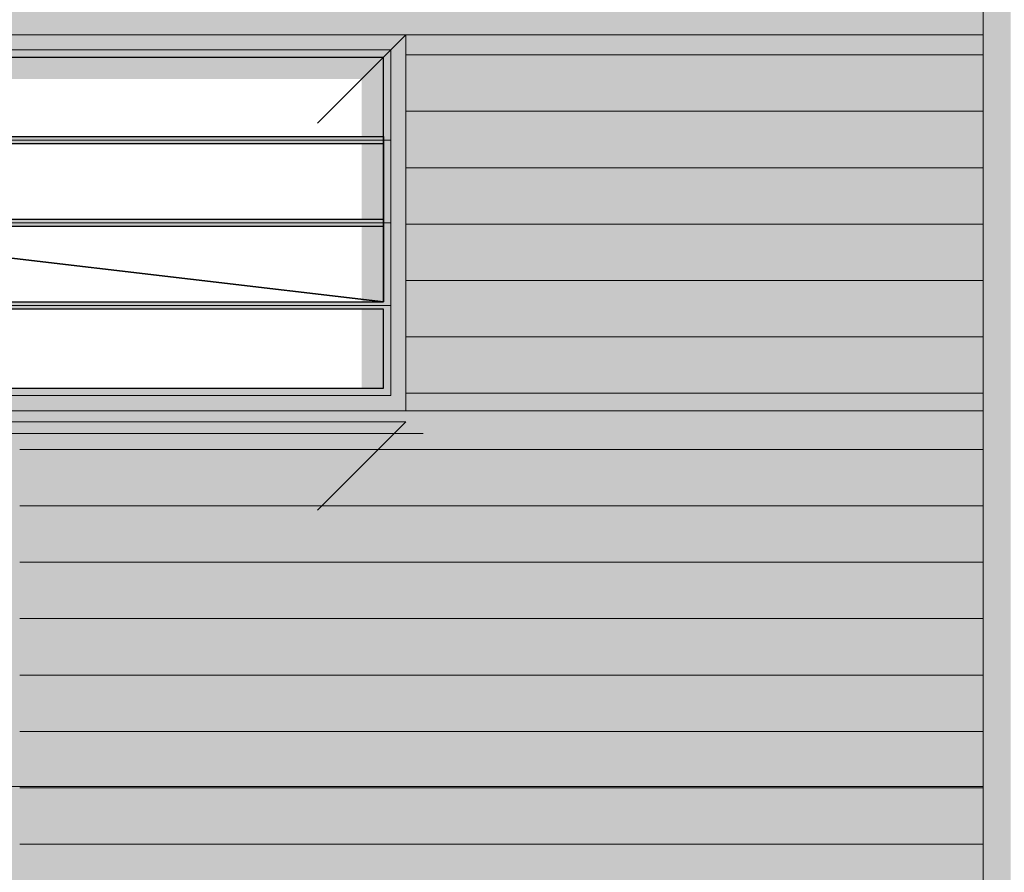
# Model space of a CAD drawing. Header units: metres. Extents: x 1169 to 1496, y -112 to 50.
# Tile 28 of 256: x 1284.1 to 1286.72, y -70.7 to -68.43. Entities that reach past the tile are written whole.
import ezdxf

# ---------------------------------------------------------------- set-up
doc = ezdxf.new("R2010")
doc.units = ezdxf.units.M
doc.header["$XCLIPFRAME"] = 2
doc.linetypes.add('AUSGEZOGEN', pattern=[0])
for name, color, linetype, lineweight in [('XR$2$Ansicht', 1, 'AUSGEZOGEN', 50), ('XR$2$Dach_1', 3, 'AUSGEZOGEN', 18), ('XR$2$Filling', 4, 'AUSGEZOGEN', 13), ('XR$2$STANDARD_1', 7, 'AUSGEZOGEN', 25), ('XR$3$Design', 4, 'AUSGEZOGEN', 13), ('XR$4$Ansicht', 1, 'AUSGEZOGEN', 50), ('XR$4$Muster', 4, 'AUSGEZOGEN', 13), ('XR$4$Möblierung', 4, 'AUSGEZOGEN', 13), ('XR$5$Möblierung', 4, 'AUSGEZOGEN', 13)]:
    doc.layers.add(name, color=color, linetype=linetype, lineweight=lineweight)
picture_1 = doc.add_image_def('image1.tif', size_in_pixel=(512, 512))

# ---------------------------------------------------------------- blocks, each defined once
blk = doc.blocks.new('MUSTER_2')
at = {"layer": 'XR$2$Filling', "color": 52, "linetype": 'AUSGEZOGEN', "lineweight": 13, "transparency": 33554687}
for p, q in [((1285.1272, -68.52), (1285.2, -68.52)), ((1285.2001, -68.52), (1285.3, -68.52)), ((1285.3001, -68.52), (1285.4, -68.52)), ((1285.4001, -68.52), (1285.5, -68.52)), ((1285.6001, -68.52), (1285.7, -68.52)), ((1285.7001, -68.52), (1285.8, -68.52)), ((1285.8001, -68.52), (1285.9, -68.52)), ((1285.9001, -68.52), (1286, -68.52)), ((1286.0001, -68.52), (1286.1, -68.52)), ((1286.1001, -68.52), (1286.2, -68.52)), ((1286.2001, -68.52), (1286.3, -68.52)), ((1286.3001, -68.52), (1286.4, -68.52)), ((1286.4001, -68.52), (1286.5, -68.52)), ((1286.5001, -68.52), (1286.6, -68.52)), ((1286.6001, -68.52), (1286.6622, -68.52)), ((1285.1272, -68.67), (1285.2, -68.67)), ((1285.2001, -68.67), (1285.3, -68.67)), ((1285.3001, -68.67), (1285.4, -68.67)), ((1285.4001, -68.67), (1285.5, -68.67)), ((1285.5001, -68.67), (1285.6, -68.67)), ((1285.6001, -68.67), (1285.7, -68.67)), ((1285.7001, -68.67), (1285.8, -68.67)), ((1285.8001, -68.67), (1285.9, -68.67)), ((1285.9001, -68.67), (1286, -68.67)), ((1286.0001, -68.67), (1286.1, -68.67)), ((1286.1001, -68.67), (1286.2, -68.67)), ((1286.2001, -68.67), (1286.3, -68.67)), ((1286.3001, -68.67), (1286.4, -68.67)), ((1286.4001, -68.67), (1286.5, -68.67)), ((1286.5001, -68.67), (1286.6, -68.67)), ((1286.6001, -68.67), (1286.6622, -68.67)), ((1285.1272, -68.82), (1285.2, -68.82)), ((1285.2001, -68.82), (1285.3, -68.82)), ((1285.3001, -68.82), (1285.4, -68.82)), ((1285.4001, -68.82), (1285.5, -68.82)), ((1285.5001, -68.82), (1285.6, -68.82)), ((1285.6001, -68.82), (1285.7, -68.82)), ((1285.7001, -68.82), (1285.8, -68.82)), ((1285.8001, -68.82), (1285.9, -68.82)), ((1285.9001, -68.82), (1286, -68.82)), ((1286.0001, -68.82), (1286.1, -68.82)), ((1286.1001, -68.82), (1286.2, -68.82)), ((1286.2001, -68.82), (1286.3, -68.82)), ((1286.3001, -68.82), (1286.4, -68.82)), ((1286.4001, -68.82), (1286.5, -68.82)), ((1286.5001, -68.82), (1286.6, -68.82)), ((1286.6001, -68.82), (1286.6622, -68.82)), ((1285.1272, -68.97), (1285.2, -68.97)), ((1285.2001, -68.97), (1285.3, -68.97)), ((1285.3001, -68.97), (1285.4, -68.97)), ((1285.4001, -68.97), (1285.5, -68.97)), ((1285.5001, -68.97), (1285.6, -68.97)), ((1285.6001, -68.97), (1285.7, -68.97)), ((1285.7001, -68.97), (1285.8, -68.97)), ((1285.8001, -68.97), (1285.9, -68.97)), ((1285.9001, -68.97), (1286, -68.97)), ((1286.0001, -68.97), (1286.1, -68.97)), ((1286.1001, -68.97), (1286.2, -68.97)), ((1286.2001, -68.97), (1286.3, -68.97)), ((1286.3001, -68.97), (1286.4, -68.97)), ((1286.4001, -68.97), (1286.5, -68.97)), ((1286.5001, -68.97), (1286.6, -68.97)), ((1286.6001, -68.97), (1286.6622, -68.97)), ((1285.1272, -69.12), (1285.2, -69.12)), ((1285.2001, -69.12), (1285.3, -69.12)), ((1285.3001, -69.12), (1285.4, -69.12)), ((1285.4001, -69.12), (1285.5, -69.12)), ((1285.5001, -69.12), (1285.6, -69.12)), ((1285.6001, -69.12), (1285.7, -69.12)), ((1285.7001, -69.12), (1285.8, -69.12)), ((1285.8001, -69.12), (1285.9, -69.12)), ((1285.9001, -69.12), (1286, -69.12)), ((1286.0001, -69.12), (1286.1, -69.12)), ((1286.1001, -69.12), (1286.2, -69.12)), ((1286.2001, -69.12), (1286.3, -69.12)), ((1286.3001, -69.12), (1286.4, -69.12)), ((1286.4001, -69.12), (1286.5, -69.12)), ((1286.5001, -69.12), (1286.6, -69.12)), ((1286.6001, -69.12), (1286.6622, -69.12)), ((1285.1272, -69.27), (1285.2, -69.27)), ((1285.2001, -69.27), (1285.3, -69.27)), ((1285.3001, -69.27), (1285.4, -69.27)), ((1285.4001, -69.27), (1285.5, -69.27)), ((1285.5001, -69.27), (1285.6, -69.27)), ((1285.6001, -69.27), (1285.7, -69.27)), ((1285.7001, -69.27), (1285.8, -69.27)), ((1285.8001, -69.27), (1285.9, -69.27)), ((1285.9001, -69.27), (1286, -69.27)), ((1286.0001, -69.27), (1286.1, -69.27)), ((1286.1001, -69.27), (1286.2, -69.27)), ((1286.2001, -69.27), (1286.3, -69.27)), ((1286.3001, -69.27), (1286.4, -69.27)), ((1286.4001, -69.27), (1286.5, -69.27)), ((1286.5001, -69.27), (1286.6, -69.27)), ((1286.6001, -69.27), (1286.6622, -69.27)), ((1285.1272, -69.42), (1285.2, -69.42)), ((1285.2001, -69.42), (1285.3, -69.42)), ((1285.3001, -69.42), (1285.4, -69.42)), ((1285.4001, -69.42), (1285.5, -69.42)), ((1285.5001, -69.42), (1285.6, -69.42)), ((1285.6001, -69.42), (1285.7, -69.42)), ((1285.7001, -69.42), (1285.8, -69.42)), ((1285.8001, -69.42), (1285.9, -69.42)), ((1285.9001, -69.42), (1286, -69.42)), ((1286.0001, -69.42), (1286.1, -69.42)), ((1286.1001, -69.42), (1286.2, -69.42)), ((1286.2001, -69.42), (1286.3, -69.42)), ((1286.3001, -69.42), (1286.4, -69.42)), ((1286.4001, -69.42), (1286.5, -69.42)), ((1286.5001, -69.42), (1286.6, -69.42)), ((1286.6001, -69.42), (1286.6622, -69.42)), ((1284.1001, -69.57), (1284.2, -69.57)), ((1284.2001, -69.57), (1284.3, -69.57)), ((1284.3001, -69.57), (1284.4, -69.57)), ((1284.4001, -69.57), (1284.5, -69.57)), ((1284.5001, -69.57), (1284.6, -69.57)), ((1284.6001, -69.57), (1284.7, -69.57)), ((1284.7001, -69.57), (1284.8, -69.57)), ((1284.8001, -69.57), (1284.9, -69.57)), ((1284.9001, -69.57), (1285, -69.57)), ((1285.0001, -69.57), (1285.1, -69.57)), ((1285.1001, -69.57), (1285.2, -69.57)), ((1285.2001, -69.57), (1285.3, -69.57)), ((1285.3001, -69.57), (1285.4, -69.57)), ((1285.4001, -69.57), (1285.5, -69.57)), ((1285.5001, -69.57), (1285.6, -69.57)), ((1285.6001, -69.57), (1285.7, -69.57)), ((1285.7001, -69.57), (1285.8, -69.57)), ((1285.8001, -69.57), (1285.9, -69.57)), ((1285.9001, -69.57), (1286, -69.57)), ((1286.0001, -69.57), (1286.1, -69.57)), ((1286.1001, -69.57), (1286.2, -69.57)), ((1286.2001, -69.57), (1286.3, -69.57)), ((1286.3001, -69.57), (1286.4, -69.57)), ((1286.4001, -69.57), (1286.5, -69.57)), ((1286.5001, -69.57), (1286.6, -69.57)), ((1286.6001, -69.57), (1286.6622, -69.57)), ((1284.1001, -69.72), (1284.2, -69.72)), ((1284.2001, -69.72), (1284.3, -69.72)), ((1284.3001, -69.72), (1284.4, -69.72)), ((1284.4001, -69.72), (1284.5, -69.72)), ((1284.5001, -69.72), (1284.6, -69.72)), ((1284.6001, -69.72), (1284.7, -69.72)), ((1284.7001, -69.72), (1284.8, -69.72)), ((1284.8001, -69.72), (1284.9, -69.72)), ((1284.9001, -69.72), (1285, -69.72)), ((1285.0001, -69.72), (1285.1, -69.72)), ((1285.1001, -69.72), (1285.2, -69.72)), ((1285.2001, -69.72), (1285.3, -69.72)), ((1285.3001, -69.72), (1285.4, -69.72)), ((1285.4001, -69.72), (1285.5, -69.72)), ((1285.5001, -69.72), (1285.6, -69.72)), ((1285.6001, -69.72), (1285.7, -69.72)), ((1285.7001, -69.72), (1285.8, -69.72)), ((1285.8001, -69.72), (1285.9, -69.72)), ((1285.9001, -69.72), (1286, -69.72)), ((1286.0001, -69.72), (1286.1, -69.72)), ((1286.1001, -69.72), (1286.2, -69.72)), ((1286.2001, -69.72), (1286.3, -69.72)), ((1286.3001, -69.72), (1286.4, -69.72)), ((1286.4001, -69.72), (1286.5, -69.72)), ((1286.5001, -69.72), (1286.6, -69.72)), ((1286.6001, -69.72), (1286.6622, -69.72)), ((1284.1001, -69.87), (1284.2, -69.87)), ((1284.2001, -69.87), (1284.3, -69.87)), ((1284.3001, -69.87), (1284.4, -69.87)), ((1284.4001, -69.87), (1284.5, -69.87)), ((1284.5001, -69.87), (1284.6, -69.87)), ((1284.6001, -69.87), (1284.7, -69.87)), ((1284.7001, -69.87), (1284.8, -69.87)), ((1284.8001, -69.87), (1284.9, -69.87)), ((1284.9001, -69.87), (1285, -69.87)), ((1285.0001, -69.87), (1285.1, -69.87)), ((1285.1001, -69.87), (1285.2, -69.87)), ((1285.2001, -69.87), (1285.3, -69.87)), ((1285.3001, -69.87), (1285.4, -69.87)), ((1285.4001, -69.87), (1285.5, -69.87)), ((1285.5001, -69.87), (1285.6, -69.87)), ((1285.6001, -69.87), (1285.7, -69.87)), ((1285.7001, -69.87), (1285.8, -69.87)), ((1285.8001, -69.87), (1285.9, -69.87)), ((1285.9001, -69.87), (1286, -69.87)), ((1286.0001, -69.87), (1286.1, -69.87)), ((1286.1001, -69.87), (1286.2, -69.87)), ((1286.2001, -69.87), (1286.3, -69.87)), ((1286.3001, -69.87), (1286.4, -69.87)), ((1286.4001, -69.87), (1286.5, -69.87)), ((1286.5001, -69.87), (1286.6, -69.87)), ((1286.6001, -69.87), (1286.6622, -69.87)), ((1284.1001, -70.02), (1284.2, -70.02)), ((1284.2001, -70.02), (1284.3, -70.02)), ((1284.3001, -70.02), (1284.4, -70.02)), ((1284.4001, -70.02), (1284.5, -70.02)), ((1284.5001, -70.02), (1284.6, -70.02)), ((1284.6001, -70.02), (1284.7, -70.02)), ((1284.7001, -70.02), (1284.8, -70.02)), ((1284.8001, -70.02), (1284.9, -70.02)), ((1284.9001, -70.02), (1285, -70.02)), ((1285.0001, -70.02), (1285.1, -70.02)), ((1285.1001, -70.02), (1285.2, -70.02)), ((1285.2001, -70.02), (1285.3, -70.02)), ((1285.3001, -70.02), (1285.4, -70.02)), ((1285.4001, -70.02), (1285.5, -70.02)), ((1285.5001, -70.02), (1285.6, -70.02)), ((1285.6001, -70.02), (1285.7, -70.02)), ((1285.7001, -70.02), (1285.8, -70.02)), ((1285.8001, -70.02), (1285.9, -70.02)), ((1285.9001, -70.02), (1286, -70.02)), ((1286.0001, -70.02), (1286.1, -70.02)), ((1286.1001, -70.02), (1286.2, -70.02)), ((1286.2001, -70.02), (1286.3, -70.02)), ((1286.3001, -70.02), (1286.4, -70.02)), ((1286.4001, -70.02), (1286.5, -70.02)), ((1286.5001, -70.02), (1286.6, -70.02)), ((1286.6001, -70.02), (1286.6622, -70.02)), ((1284.1001, -70.17), (1284.2, -70.17)), ((1284.2001, -70.17), (1284.3, -70.17)), ((1284.3001, -70.17), (1284.4, -70.17)), ((1284.4001, -70.17), (1284.5, -70.17)), ((1284.5001, -70.17), (1284.6, -70.17)), ((1284.6001, -70.17), (1284.7, -70.17)), ((1284.7001, -70.17), (1284.8, -70.17)), ((1284.8001, -70.17), (1284.9, -70.17)), ((1284.9001, -70.17), (1285, -70.17)), ((1285.0001, -70.17), (1285.1, -70.17)), ((1285.1001, -70.17), (1285.2, -70.17)), ((1285.2001, -70.17), (1285.3, -70.17)), ((1285.3001, -70.17), (1285.4, -70.17)), ((1285.4001, -70.17), (1285.5, -70.17)), ((1285.5001, -70.17), (1285.6, -70.17)), ((1285.6001, -70.17), (1285.7, -70.17)), ((1285.7001, -70.17), (1285.8, -70.17)), ((1285.8001, -70.17), (1285.9, -70.17)), ((1285.9001, -70.17), (1286, -70.17)), ((1286.0001, -70.17), (1286.1, -70.17)), ((1286.1001, -70.17), (1286.2, -70.17)), ((1286.2001, -70.17), (1286.3, -70.17)), ((1286.3001, -70.17), (1286.4, -70.17)), ((1286.4001, -70.17), (1286.5, -70.17)), ((1286.5001, -70.17), (1286.6, -70.17)), ((1286.6001, -70.17), (1286.6622, -70.17)), ((1284.1001, -70.32), (1284.2, -70.32)), ((1284.2001, -70.32), (1284.3, -70.32)), ((1284.3001, -70.32), (1284.4, -70.32)), ((1284.4001, -70.32), (1284.5, -70.32)), ((1284.5001, -70.32), (1284.6, -70.32)), ((1284.6001, -70.32), (1284.7, -70.32)), ((1284.7001, -70.32), (1284.8, -70.32)), ((1284.8001, -70.32), (1284.9, -70.32)), ((1284.9001, -70.32), (1285, -70.32)), ((1285.0001, -70.32), (1285.1, -70.32)), ((1285.1001, -70.32), (1285.2, -70.32)), ((1285.2001, -70.32), (1285.3, -70.32)), ((1285.3001, -70.32), (1285.4, -70.32)), ((1285.4001, -70.32), (1285.5, -70.32)), ((1285.5001, -70.32), (1285.6, -70.32)), ((1285.6001, -70.32), (1285.7, -70.32)), ((1285.7001, -70.32), (1285.8, -70.32)), ((1285.8001, -70.32), (1285.9, -70.32)), ((1285.9001, -70.32), (1286, -70.32)), ((1286.0001, -70.32), (1286.1, -70.32)), ((1286.1001, -70.32), (1286.2, -70.32)), ((1286.2001, -70.32), (1286.3, -70.32)), ((1286.3001, -70.32), (1286.4, -70.32)), ((1286.4001, -70.32), (1286.5, -70.32)), ((1286.5001, -70.32), (1286.6, -70.32)), ((1286.6001, -70.32), (1286.6622, -70.32)), ((1284.1001, -70.47), (1284.2, -70.47)), ((1284.2001, -70.47), (1284.3, -70.47)), ((1284.3001, -70.47), (1284.4, -70.47)), ((1284.4001, -70.47), (1284.5, -70.47)), ((1284.5001, -70.47), (1284.6, -70.47)), ((1284.6001, -70.47), (1284.7, -70.47)), ((1284.7001, -70.47), (1284.8, -70.47)), ((1284.8001, -70.47), (1284.9, -70.47)), ((1284.9001, -70.47), (1285, -70.47)), ((1285.0001, -70.47), (1285.1, -70.47)), ((1285.1001, -70.47), (1285.2, -70.47)), ((1285.2001, -70.47), (1285.3, -70.47)), ((1285.3001, -70.47), (1285.4, -70.47)), ((1285.4001, -70.47), (1285.5, -70.47)), ((1285.5001, -70.47), (1285.6, -70.47)), ((1285.6001, -70.47), (1285.7, -70.47)), ((1285.7001, -70.47), (1285.8, -70.47)), ((1285.8001, -70.47), (1285.9, -70.47)), ((1285.9001, -70.47), (1286, -70.47)), ((1286.0001, -70.47), (1286.1, -70.47)), ((1286.1001, -70.47), (1286.2, -70.47)), ((1286.2001, -70.47), (1286.3, -70.47)), ((1286.3001, -70.47), (1286.4, -70.47)), ((1286.4001, -70.47), (1286.5, -70.47)), ((1286.5001, -70.47), (1286.6, -70.47)), ((1286.6001, -70.47), (1286.6622, -70.47)), ((1284.1001, -70.62), (1284.2, -70.62)), ((1284.2001, -70.62), (1284.3, -70.62)), ((1284.3001, -70.62), (1284.4, -70.62)), ((1284.4001, -70.62), (1284.5, -70.62)), ((1284.5001, -70.62), (1284.6, -70.62)), ((1284.6001, -70.62), (1284.7, -70.62)), ((1284.7001, -70.62), (1284.8, -70.62)), ((1284.8001, -70.62), (1284.9, -70.62)), ((1284.9001, -70.62), (1285, -70.62)), ((1285.0001, -70.62), (1285.1, -70.62)), ((1285.1001, -70.62), (1285.2, -70.62)), ((1285.2001, -70.62), (1285.3, -70.62)), ((1285.3001, -70.62), (1285.4, -70.62)), ((1285.4001, -70.62), (1285.5, -70.62)), ((1285.5001, -70.62), (1285.6, -70.62)), ((1285.6001, -70.62), (1285.7, -70.62)), ((1285.7001, -70.62), (1285.8, -70.62)), ((1285.8001, -70.62), (1285.9, -70.62)), ((1285.9001, -70.62), (1286, -70.62)), ((1286.0001, -70.62), (1286.1, -70.62)), ((1286.1001, -70.62), (1286.2, -70.62)), ((1286.2001, -70.62), (1286.3, -70.62)), ((1286.3001, -70.62), (1286.4, -70.62)), ((1286.4001, -70.62), (1286.5, -70.62)), ((1286.5001, -70.62), (1286.6, -70.62)), ((1286.6001, -70.62), (1286.6622, -70.62))]:
    blk.add_line(p, q, dxfattribs=at)
blk.add_lwpolyline([(1285.5001, -68.52), (1285.5485, -68.52), (1285.5485, -68.52), (1285.6, -68.52)], dxfattribs=at)

msp = doc.modelspace()

# ---------------------------------------------------------------- hatches: boundary and pattern name
at = {"layer": 'XR$4$Muster', "linetype": 'AUSGEZOGEN', "lineweight": 13, "transparency": 33554687}
msp.add_hatch(color=59, dxfattribs=at).paths.add_polyline_path([(1285.0098, -68.584), (1285.0098, -69.4666), (1285.1272, -69.4666), (1285.1272, -68.4666), (1283.1272, -68.4666), (1283.1272, -68.584)])
at = {"layer": 'XR$4$Möblierung', "linetype": 'AUSGEZOGEN', "lineweight": 13, "transparency": 33554687}
msp.add_hatch(color=250, dxfattribs=at).paths.add_polyline_path([(1283.0968, -69.527), (1285.0968, -69.527), (1285.1272, -69.4966), (1283.1272, -69.4966)])
at = {"layer": 'XR$5$Möblierung', "linetype": 'AUSGEZOGEN', "lineweight": 13, "true_color": 0x9f9d98, "transparency": 33554687}
h = msp.add_hatch(color=253, dxfattribs=at)
h.paths.add_polyline_path([(1286.7692, -67.344), (1286.7692, -73.4666), (1286.7352, -73.4666), (1286.7352, -67.344), (1286.6622, -67.344), (1286.6622, -73.4666), (1281.7936, -73.4666), (1281.7936, -73.5106), (1296.1419, -73.5106), (1296.1419, -73.4666), (1291.8422, -73.4666), (1291.8422, -67.344), (1291.7692, -67.344), (1291.7692, -73.4666), (1291.7352, -73.4666), (1291.7352, -67.344), (1291.6622, -67.344), (1291.6622, -73.4666), (1286.8422, -73.4666), (1286.8422, -67.344)])
h.paths.add_polyline_path([(1281.4852, -67.344), (1281.4122, -67.344), (1281.4122, -73.4666), (1281.3122, -73.4666), (1281.3122, -67.344), (1280.9822, -67.344), (1280.9822, -73.4666), (1280.9532, -73.4666), (1280.9532, -73.5106), (1281.6436, -73.5106), (1281.6436, -73.4666), (1281.5922, -73.4666), (1281.5922, -67.344), (1281.5192, -67.344), (1281.5192, -73.4666), (1281.4852, -73.4666)])
h.paths.add_polyline_path([(1296.7322, -73.5106), (1296.7322, -73.4666), (1296.6922, -73.4666), (1296.6922, -69.3139), (1296.6666, -69.3139), (1296.6666, -69.1366), (1296.7352, -69.1366), (1296.7352, -67.344), (1296.6622, -67.344), (1296.6622, -73.4666), (1296.2919, -73.4666), (1296.2919, -73.5106)])
h.paths.add_polyline_path([(1296.8422, -67.344), (1296.7692, -67.344), (1296.7692, -69.1366), (1296.8422, -69.1366)])
h.paths.add_polyline_path([(1299.8622, -69.1366), (1299.8622, -67.344), (1299.5322, -67.344), (1299.5322, -69.1366)])
h.paths.add_polyline_path([(1281.0022, -67.3683), (1281.0022, -73.4666), (1281.0022, -73.4666), (1281.0022, -67.3683)], flags=16)
at = {"layer": 'XR$5$Möblierung', "linetype": 'AUSGEZOGEN', "lineweight": 13, "true_color": 0x878581, "transparency": 33554687}
h = msp.add_hatch(color=252, dxfattribs=at)
h.paths.add_polyline_path([(1296.142, -68.4666), (1296.142, -67.344), (1291.8422, -67.344), (1291.8422, -73.4666), (1296.1419, -73.4666), (1296.1419, -68.4666)])
h.paths.add_polyline_path([(1286.6622, -67.344), (1281.7936, -67.344), (1281.7936, -73.4666), (1286.6622, -73.4666)])
h.paths.add_polyline_path([(1296.6622, -73.4666), (1296.6622, -67.344), (1296.292, -67.344), (1296.292, -73.4666)])
h.paths.add_polyline_path([(1296.8422, -67.344), (1296.8422, -69.1366), (1299.5322, -69.1366), (1299.5322, -67.344)])
h.paths.add_polyline_path([(1286.8422, -67.344), (1286.8422, -73.4666), (1291.6622, -73.4666), (1291.6622, -67.344)])
h.paths.add_polyline_path([(1281.6436, -73.4666), (1281.6436, -67.344), (1281.5922, -67.344), (1281.5922, -73.4666)])
h.paths.add_polyline_path([(1281.4122, -73.4666), (1281.4122, -67.344), (1281.3122, -67.344), (1281.3122, -73.4666)])
h.paths.add_polyline_path([(1290.2522, -68.4666), (1290.2522, -69.4666), (1288.2522, -69.4666), (1288.2522, -68.4666)], flags=16)
h.paths.add_polyline_path([(1285.1272, -69.4666), (1283.1272, -69.4666), (1283.1272, -68.4666), (1285.1272, -68.4666)], flags=16)
h.paths.add_polyline_path([(1295.2522, -68.4666), (1295.2522, -69.4666), (1293.2522, -69.4666), (1293.2522, -68.4666)], flags=16)
at = {"layer": 'XR$5$Möblierung', "linetype": 'AUSGEZOGEN', "lineweight": 13, "true_color": 0x861922, "transparency": 33554687}
msp.add_hatch(color=246, dxfattribs=at).paths.add_polyline_path([(1283.1272, -69.4666), (1285.0098, -69.4666), (1285.0098, -69.4066), (1283.1872, -69.4066), (1283.1872, -69.1966), (1285.0098, -69.1966), (1285.0098, -69.1766), (1283.1872, -69.1766), (1283.1872, -68.9766), (1285.0098, -68.9766), (1285.0098, -68.9566), (1283.1872, -68.9566), (1283.1872, -68.7566), (1285.0098, -68.7566), (1285.0098, -68.7366), (1283.1872, -68.7366), (1283.1872, -68.584), (1283.1272, -68.584)])

# ---------------------------------------------------------------- linework, layer by layer
at = {"layer": 'XR$2$Ansicht', "color": 4, "linetype": 'AUSGEZOGEN', "lineweight": 13, "transparency": 33554687}
for p, q in [((1281.7936, -68.4666), (1286.6622, -68.4666)), ((1285.0872, -68.5066), (1283.1672, -68.5066)), ((1285.0872, -68.5066), (1283.1672, -68.5066)), ((1285.0872, -69.4266), (1285.0872, -68.5066)), ((1285.0872, -69.4266), (1285.0872, -68.5066)), ((1285.0672, -68.5266), (1283.1872, -68.5266)), ((1285.0672, -68.7366), (1285.0672, -68.5266)), ((1285.0672, -68.9566), (1285.0672, -68.7566)), ((1285.0672, -69.1766), (1285.0672, -68.9766)), ((1285.0672, -69.4066), (1285.0672, -69.1966)), ((1285.0672, -69.4066), (1283.1872, -69.4066)), ((1285.0872, -69.4266), (1283.1672, -69.4266)), ((1281.7936, -69.4666), (1286.6622, -69.4666)), ((1285.1272, -69.4966), (1283.1272, -69.4966)), ((1281.7936, -70.4666), (1286.6622, -70.4666))]:
    msp.add_line(p, q, dxfattribs=at)
at = {"layer": 'XR$2$Dach_1', "color": 4, "linetype": 'AUSGEZOGEN', "lineweight": 13, "transparency": 33554687}
for p, q in [((1286.6622, -67.344), (1286.6622, -73.4666)), ((1285.0872, -68.7466), (1283.1672, -68.7466)), ((1285.0672, -68.7366), (1283.1872, -68.7366)), ((1285.0672, -68.7566), (1283.1872, -68.7566)), ((1285.0872, -68.9666), (1283.1672, -68.9666)), ((1285.0672, -68.9566), (1283.1872, -68.9566)), ((1285.0672, -68.9766), (1283.1872, -68.9766)), ((1285.0872, -69.1866), (1283.1672, -69.1866)), ((1285.0672, -69.1766), (1283.1872, -69.1766)), ((1285.0672, -69.1966), (1283.1872, -69.1966))]:
    msp.add_line(p, q, dxfattribs=at)
at = {"layer": 'XR$2$STANDARD_1', "color": 4, "linetype": 'AUSGEZOGEN', "lineweight": 13, "transparency": 33554687}
for p, q in [((1285.1272, -68.4666), (1283.1272, -68.4666)), ((1285.1272, -68.4666), (1283.1272, -68.4666)), ((1285.1272, -69.4666), (1285.1272, -68.4666)), ((1285.1272, -69.4666), (1283.1272, -69.4666))]:
    msp.add_line(p, q, dxfattribs=at)
at = {"layer": 'XR$4$Ansicht', "color": 35, "linetype": 'AUSGEZOGEN', "lineweight": 13, "transparency": 33554687}
for p, q in [((1285.1272, -68.4666), (1284.8924, -68.7014)), ((1285.1272, -69.4966), (1284.8924, -69.7314)), ((1283.0849, -69.527), (1285.1729, -69.527))]:
    msp.add_line(p, q, dxfattribs=at)

# ---------------------------------------------------------------- block references
at = {"layer": 'XR$2$Filling', "color": 52, "linetype": 'AUSGEZOGEN', "lineweight": 13, "transparency": 33554687}
msp.add_blockref('MUSTER_2', (0, 0), dxfattribs=at)

# ---------------------------------------------------------------- pictures from other files: only their frames are drawn
at = {"layer": 'XR$3$Design', "color": 7, "linetype": 'AUSGEZOGEN', "lineweight": 25, "transparency": 33554687}
image = msp.add_image(picture_1, insert=(1283.1872, -69.4066), size_in_units=(1.88, 0.88), dxfattribs=at)
image.set_boundary_path([(511.5, 121.68), (511.5, -0.5), (-0.5, -0.5), (-0.5, 121.68), (511.5, 121.68), (511.5, 377.68), (511.5, 261.32), (-0.5, 261.32), (-0.5, 377.68), (511.5, 377.68), (-0.5, 249.68), (511.5, 249.68), (511.5, 133.32), (-0.5, 133.32), (-0.5, 249.68), (-0.5, 511.5), (511.5, 511.5), (511.5, 389.32), (-0.5, 389.32), (-0.5, 511.5), (-0.5, 249.68), (511.5, 377.68), (511.5, 121.68)])

doc.saveas('drawing.dxf')
